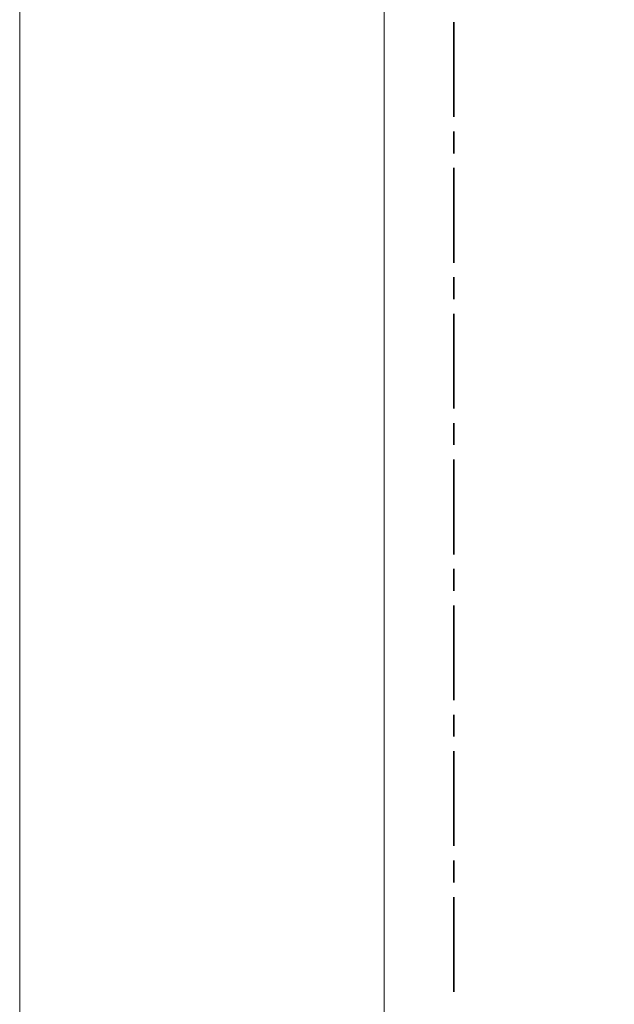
# Model space of a CAD drawing. Header units: millimetres. Extents: x 0 to 203, y 0 to 47.
# Tile 156 of 196: x 136.6 to 139.81, y 28.54 to 33.86. Entities that reach past the tile are written whole.
import ezdxf

# ---------------------------------------------------------------- set-up
doc = ezdxf.new("R2010")
doc.units = ezdxf.units.MM
doc.layers.add('PDF_Geomertry', color=7, linetype='Continuous')

msp = doc.modelspace()

# ---------------------------------------------------------------- linework, layer by layer
at = {"layer": 'PDF_Geomertry', "lineweight": 15}
for points in [[(136.5963, 0.0035), (202.8143, 0.0035), (202.8143, 46.7735), (136.5963, 46.7735), (136.5963, 0.0035)], [(138.5652, 0.3971), (202.4207, 0.3971), (202.4207, 46.3799), (138.5652, 46.3799), (138.5652, 0.3971)]]:
    msp.add_lwpolyline(points, close=True, dxfattribs=at)
at = {"layer": 'PDF_Geomertry', "lineweight": 35}
for points in [[(138.9407, 33.3354), (138.9407, 33.8471)], [(138.9407, 33.1382), (138.9407, 33.2563)], [(138.9407, 32.5479), (138.9407, 33.0596)], [(138.9407, 32.3507), (138.9407, 32.4693)], [(138.9407, 31.7604), (138.9407, 32.2721)], [(138.9407, 31.5637), (138.9407, 31.6818)], [(138.9407, 30.9729), (138.9407, 31.4846)], [(138.9407, 30.7763), (138.9407, 30.8943)], [(138.9407, 30.1854), (138.9407, 30.6971)], [(138.9407, 29.9888), (138.9407, 30.1068)], [(138.9407, 29.3985), (138.9407, 29.9104)], [(138.9407, 29.2013), (138.9407, 29.3193)], [(138.9407, 28.611), (138.9407, 29.1229)]]:
    msp.add_lwpolyline(points, dxfattribs=at)

doc.saveas('drawing.dxf')
